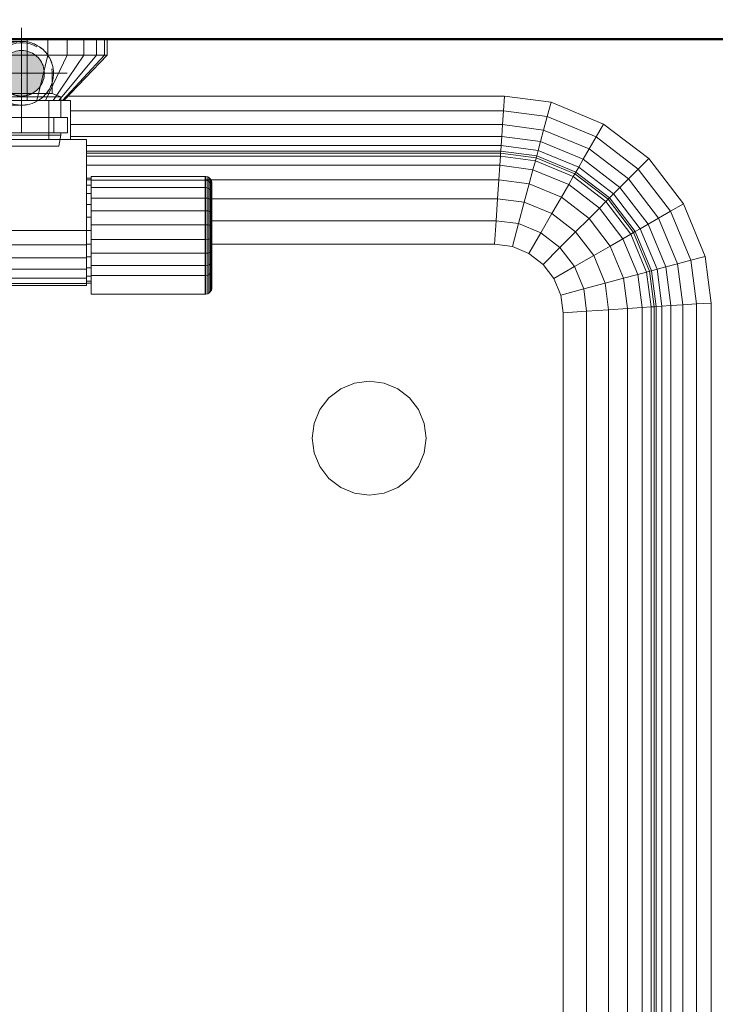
# Model space of a CAD drawing. Header units: millimetres. Extents: x 25610 to 48924, y 4737 to 39616.
# Tile 79 of 84: x 39975 to 40280, y 34874 to 35306. Entities that reach past the tile are written whole.
import ezdxf

# ---------------------------------------------------------------- set-up
doc = ezdxf.new("R2010")
doc.units = ezdxf.units.MM
for name, pattern in [('ADSK_Осевая', [700, 500, -100, 0, -100]), ('ADSK_Скрыто', [300, 150, -150]), ('ADSK_Штриховая_ш3 п1_5', [225, 150, -75])]:
    doc.linetypes.add(name, pattern=pattern)
for name, color, linetype, lineweight in [('A-DETL-____-HDLN', 90, 'ADSK_Скрыто', 9), ('A-DETL-____-MBND', 5, 'ADSK_Штриховая_ш3 п1_5', 20), ('A-WALL-____-MCUT', 113, 'Continuous', 50), ('A-WALL-____-OTLN', 113, 'Continuous', 20), ('M-EQPM-____-OTLN', 50, 'Continuous', 20), ('P-PIPE-____-CNTR', 3, 'ADSK_Осевая', 20), ('P-PIPE-____-OTLN', 3, 'Continuous', 20)]:
    doc.layers.add(name, color=color, linetype=linetype, lineweight=lineweight)

# ---------------------------------------------------------------- blocks, each defined once
blk = doc.blocks.new('Прямая форма - V line-610732-В_Этаж 02_Водопровод')
at = {"layer": 'A-WALL-____-MCUT', "color": 9}
for p, q in [((1005, 100), (400, 100)), ((400, 100), (400, 0)), ((1040, 100), (1027, 100)), ((1100, 100), (1060, 100)), ((1100, 0), (1100, 100)), ((400, 0), (1100, 0))]:
    blk.add_line(p, q, dxfattribs=at)
blk = doc.blocks.new('Прямая форма - SW - 015-610733-В_Этаж 02_Водопровод')
blk.add_blockref('Прямая форма - V line-610732-В_Этаж 02_Водопровод', (0, 0))
blk = doc.blocks.new('Прямая форма - V line-610915-В_Этаж 02_Водопровод')
at = {"layer": 'M-EQPM-____-OTLN', "color": 253}
for p, q in [((75, 758), (75, 765)), ((84.06, 758), (84.06, 765)), ((92.5, 758), (92.5, 765)), ((99.75, 758), (99.75, 765)), ((105.31, 758), (105.31, 765)), ((108.81, 758), (108.81, 765)), ((110, 758), (110, 765)), ((75, 758), (65.94, 758)), ((84.06, 758), (75, 758)), ((75, 758), (75, 738)), ((84.06, 758), (79.14, 738)), ((92.5, 758), (83, 738)), ((92.5, 758), (84.06, 758)), ((99.75, 758), (86.31, 738)), ((105.31, 758), (88.86, 738)), ((108.81, 758), (90.45, 738)), ((110, 758), (91, 738)), ((99.75, 758), (92.5, 758)), ((105.31, 758), (99.75, 758)), ((108.81, 758), (105.31, 758)), ((110, 758), (108.81, 758)), ((92.95, 740), (284.26, 740)), ((283.84, 733.53), (284.26, 740)), ((284.26, 740), (304.73, 737.3)), ((84.5, 738), (65.5, 738)), ((84.5, 721), (84.5, 738)), ((84.5, 738), (94, 738)), ((94, 738), (94, 721)), ((303.04, 731), (304.73, 737.3)), ((304.73, 737.3), (327.78, 727.76)), ((94, 733.53), (283.84, 733.53)), ((283.44, 727.5), (283.84, 733.53)), ((283.84, 733.53), (303.04, 731)), ((301.47, 725.13), (303.04, 731)), ((303.04, 731), (324.52, 722.11)), ((94, 727.5), (283.44, 727.5)), ((283.1, 722.32), (283.44, 727.5)), ((283.44, 727.5), (301.47, 725.13)), ((324.52, 722.11), (327.78, 727.76)), ((327.78, 727.76), (347.57, 712.57)), ((94, 722.32), (283.1, 722.32)), ((282.84, 718.35), (283.1, 722.32)), ((283.1, 722.32), (300.12, 720.08)), ((300.12, 720.08), (301.47, 725.13)), ((301.47, 725.13), (321.48, 716.84)), ((321.48, 716.84), (324.52, 722.11)), ((324.52, 722.11), (342.96, 707.96)), ((101, 721), (-101, 721)), ((101, 681), (101, 721)), ((101, 718.35), (282.84, 718.35)), ((282.84, 718.35), (282.68, 715.85)), ((299.08, 716.21), (282.84, 718.35)), ((300.12, 720.08), (299.08, 716.21)), ((300.12, 720.08), (318.87, 712.32)), ((318.87, 712.32), (321.48, 716.84)), ((321.48, 716.84), (338.66, 703.66)), ((282.68, 715.85), (101, 715.85)), ((282.62, 715), (101, 715)), ((101, 713.64), (282.53, 713.64)), ((282.53, 713.64), (282.27, 709.64)), ((282.62, 715), (282.53, 713.64)), ((282.53, 713.64), (297.85, 711.62)), ((282.68, 715.85), (282.62, 715)), ((298.21, 712.95), (282.62, 715)), ((298.43, 713.78), (282.68, 715.85)), ((298.21, 712.95), (297.85, 711.62)), ((298.43, 713.78), (298.21, 712.95)), ((315.17, 705.92), (298.21, 712.95)), ((299.08, 716.21), (298.43, 713.78)), ((315.6, 706.66), (298.43, 713.78)), ((316.86, 708.85), (299.08, 716.21)), ((342.96, 707.96), (347.57, 712.57)), ((347.57, 712.57), (362.76, 692.78)), ((101, 709.64), (282.27, 709.64)), ((282.27, 709.64), (281.85, 703.28)), ((282.27, 709.64), (296.81, 707.73)), ((297.85, 711.62), (296.81, 707.73)), ((297.85, 711.62), (314.49, 704.73)), ((316.86, 708.85), (315.6, 706.66)), ((318.87, 712.32), (316.86, 708.85)), ((332.13, 697.13), (316.86, 708.85)), ((334.96, 699.96), (318.87, 712.32)), ((103, 704), (101, 704)), ((103, 703.11), (103, 704.79)), ((153, 704.79), (103, 704.79)), ((153, 703.11), (153, 704.79)), ((153.39, 704.76), (153, 704.79)), ((153.39, 704.76), (153, 704.79)), ((153.39, 703.09), (153.39, 704.76)), ((153.39, 704.76), (153.39, 703.09)), ((154.15, 704.56), (153.39, 704.76)), ((154.15, 704.56), (153.39, 704.76)), ((154.15, 702.9), (154.15, 704.56)), ((154.15, 704.56), (154.15, 702.9)), ((154.83, 704.17), (154.15, 704.56)), ((154.83, 704.17), (154.15, 704.56)), ((154.83, 702.53), (154.83, 704.17)), ((154.83, 704.17), (154.83, 702.53)), ((155.38, 703.61), (154.83, 704.17)), ((155.38, 703.61), (154.83, 704.17)), ((296.81, 707.73), (295.15, 701.53)), ((296.81, 707.73), (312.47, 701.24)), ((314.49, 704.73), (312.47, 701.24)), ((315.17, 705.92), (314.49, 704.73)), ((314.49, 704.73), (328.77, 693.77)), ((315.6, 706.66), (315.17, 705.92)), ((329.74, 694.74), (315.17, 705.92)), ((330.35, 695.35), (315.6, 706.66)), ((338.66, 703.66), (342.96, 707.96)), ((342.96, 707.96), (357.11, 689.52)), ((103, 703.22), (101, 703.22)), ((103, 700.92), (101, 700.92)), ((103, 699.87), (103, 703.11)), ((153, 703.11), (103, 703.11)), ((103, 695.3), (103, 699.87)), ((153, 699.87), (103, 699.87)), ((281.85, 703.28), (153, 703.28)), ((153, 699.87), (153, 703.11)), ((153.39, 703.09), (153, 703.11)), ((153.39, 703.09), (153, 703.11)), ((153, 695.3), (153, 699.87)), ((153.39, 699.85), (153, 699.87)), ((153.39, 699.85), (153.39, 703.09)), ((154.15, 702.9), (153.39, 703.09)), ((153.39, 695.29), (153.39, 699.85)), ((154.15, 699.69), (153.39, 699.85)), ((154.15, 699.69), (154.15, 702.9)), ((154.83, 702.53), (154.15, 702.9)), ((154.15, 695.17), (154.15, 699.69)), ((154.83, 699.38), (154.15, 699.69)), ((154.83, 699.38), (154.83, 702.53)), ((155.38, 702.02), (154.83, 702.53)), ((155.38, 702.02), (155.38, 703.61)), ((155.38, 703.61), (155.38, 702.02)), ((155.77, 702.94), (155.38, 703.61)), ((155.77, 702.94), (155.38, 703.61)), ((155.38, 698.94), (155.38, 702.02)), ((155.77, 701.39), (155.38, 702.02)), ((155.77, 701.39), (155.38, 702.02)), ((155.77, 701.39), (155.77, 702.94)), ((155.77, 702.94), (155.77, 701.39)), ((155.97, 702.18), (155.77, 702.94)), ((155.97, 702.18), (155.77, 702.94)), ((155.77, 698.4), (155.77, 701.39)), ((155.77, 701.39), (155.77, 698.4)), ((155.97, 700.68), (155.77, 701.39)), ((155.97, 700.68), (155.77, 701.39)), ((155.97, 700.68), (155.97, 702.18)), ((155.97, 702.18), (155.97, 700.68)), ((156, 701.79), (155.97, 702.18)), ((156, 701.79), (155.97, 702.18)), ((155.97, 697.8), (155.97, 700.68)), ((155.97, 700.68), (155.97, 697.8)), ((156, 700.32), (155.97, 700.68)), ((156, 700.32), (155.97, 700.68)), ((156, 700.32), (156, 701.79)), ((156, 701.79), (156, 700.32)), ((156, 697.49), (156, 700.32)), ((156, 700.32), (156, 697.49)), ((281.85, 703.28), (281.31, 695)), ((281.85, 703.28), (295.15, 701.53)), ((295.15, 701.53), (292.99, 693.46)), ((295.15, 701.53), (309.26, 695.69)), ((312.47, 701.24), (309.26, 695.69)), ((312.47, 701.24), (325.92, 690.92)), ((334.96, 699.96), (332.13, 697.13)), ((338.66, 703.66), (334.96, 699.96)), ((347.32, 683.87), (334.96, 699.96)), ((338.66, 703.66), (351.84, 686.48)), ((103, 697.26), (101, 697.26)), ((103, 689.72), (103, 695.3)), ((153, 695.3), (103, 695.3)), ((153, 689.72), (153, 695.3)), ((153.39, 695.29), (153, 695.3)), ((153.39, 689.71), (153.39, 695.29)), ((154.15, 695.17), (153.39, 695.29)), ((154.83, 694.93), (154.83, 699.38)), ((155.38, 698.94), (154.83, 699.38)), ((155.38, 694.6), (155.38, 698.94)), ((155.77, 698.4), (155.38, 698.94)), ((155.77, 694.19), (155.77, 698.4)), ((155.97, 697.8), (155.77, 698.4)), ((155.97, 697.8), (155.77, 698.4)), ((155.97, 693.73), (155.97, 697.8)), ((155.97, 697.8), (155.97, 693.73)), ((156, 697.49), (155.97, 697.8)), ((156, 697.49), (155.97, 697.8)), ((156, 693.5), (156, 697.49)), ((156, 697.49), (156, 693.5)), ((309.26, 695.69), (305.09, 688.45)), ((309.26, 695.69), (321.39, 686.39)), ((330.35, 695.35), (329.74, 694.74)), ((332.13, 697.13), (330.35, 695.35)), ((341.66, 680.6), (330.35, 695.35)), ((343.85, 681.86), (332.13, 697.13)), ((103, 692.5), (101, 692.5)), ((154.15, 689.64), (154.15, 695.17)), ((154.83, 694.93), (154.15, 695.17)), ((154.83, 689.5), (154.83, 694.93)), ((155.38, 694.6), (154.83, 694.93)), ((155.38, 689.29), (155.38, 694.6)), ((155.77, 694.19), (155.38, 694.6)), ((281.31, 695), (155.77, 695)), ((155.77, 689.04), (155.77, 694.19)), ((155.97, 693.73), (155.77, 694.19)), ((155.97, 693.73), (155.77, 694.19)), ((155.97, 688.77), (155.97, 693.73)), ((155.97, 693.73), (155.97, 688.77)), ((156, 693.5), (155.97, 693.73)), ((156, 693.5), (155.97, 693.73)), ((156, 688.62), (156, 693.5)), ((156, 693.5), (156, 688.62)), ((281.31, 695), (280.68, 685.35)), ((292.99, 693.46), (281.31, 695)), ((292.99, 693.46), (290.47, 684.06)), ((305.09, 688.45), (292.99, 693.46)), ((325.92, 690.92), (321.39, 686.39)), ((328.77, 693.77), (325.92, 690.92)), ((325.92, 690.92), (336.24, 677.47)), ((329.74, 694.74), (328.77, 693.77)), ((328.77, 693.77), (339.73, 679.49)), ((340.92, 680.17), (329.74, 694.74)), ((357.11, 689.52), (362.76, 692.78)), ((362.76, 692.78), (372.3, 669.73)), ((103, 686.95), (101, 686.95)), ((103, 683.53), (103, 689.72)), ((153, 689.72), (103, 689.72)), ((153, 683.53), (153, 689.72)), ((153.39, 689.71), (153, 689.72)), ((153.39, 683.53), (153.39, 689.71)), ((154.15, 689.64), (153.39, 689.71)), ((154.15, 683.51), (154.15, 689.64)), ((154.83, 689.5), (154.15, 689.64)), ((154.83, 683.46), (154.83, 689.5)), ((155.38, 689.29), (154.83, 689.5)), ((155.38, 683.41), (155.38, 689.29)), ((155.77, 689.04), (155.38, 689.29)), ((155.77, 683.33), (155.77, 689.04)), ((155.97, 688.77), (155.77, 689.04)), ((155.97, 688.77), (155.77, 689.04)), ((155.97, 683.25), (155.97, 688.77)), ((155.97, 688.77), (155.97, 683.25)), ((156, 688.62), (155.97, 688.77)), ((156, 688.62), (155.97, 688.77)), ((156, 683.21), (156, 688.62)), ((156, 688.62), (156, 683.21)), ((305.09, 688.45), (300.22, 680.02)), ((305.09, 688.45), (315.48, 680.48)), ((351.84, 686.48), (357.11, 689.52)), ((357.11, 689.52), (366, 668.04)), ((103, 677.16), (103, 683.53)), ((153, 683.53), (103, 683.53)), ((153, 677.16), (153, 683.53)), ((153.39, 683.53), (153, 683.53)), ((153.39, 677.16), (153.39, 683.53)), ((154.15, 683.51), (153.39, 683.53)), ((154.15, 677.2), (154.15, 683.51)), ((154.83, 683.46), (154.15, 683.51)), ((154.83, 677.26), (154.83, 683.46)), ((155.38, 683.41), (154.83, 683.46)), ((155.38, 677.35), (155.38, 683.41)), ((155.77, 683.33), (155.38, 683.41)), ((280.68, 685.35), (155.77, 685.35)), ((155.77, 677.46), (155.77, 683.33)), ((155.97, 683.25), (155.77, 683.33)), ((155.97, 683.25), (155.77, 683.33)), ((155.97, 677.58), (155.97, 683.25)), ((155.97, 683.25), (155.97, 677.58)), ((156, 683.21), (155.97, 683.25)), ((156, 683.21), (155.97, 683.25)), ((156, 677.64), (156, 683.21)), ((156, 683.21), (156, 677.64)), ((280.68, 685.35), (280, 675)), ((290.47, 684.06), (280.68, 685.35)), ((290.47, 684.06), (287.76, 673.98)), ((300.22, 680.02), (290.47, 684.06)), ((321.39, 686.39), (315.48, 680.48)), ((321.39, 686.39), (330.69, 674.26)), ((347.32, 683.87), (343.85, 681.86)), ((351.84, 686.48), (347.32, 683.87)), ((355.08, 665.12), (347.32, 683.87)), ((360.13, 666.47), (351.84, 686.48)), ((-101, 681), (101, 681)), ((101, 674.79), (101, 681)), ((103, 681), (101, 681)), ((300.22, 680.02), (295, 670.98)), ((308.6, 673.6), (300.22, 680.02)), ((315.48, 680.48), (308.6, 673.6)), ((315.48, 680.48), (323.45, 670.09)), ((339.73, 679.49), (336.24, 677.47)), ((340.92, 680.17), (339.73, 679.49)), ((339.73, 679.49), (346.62, 662.85)), ((341.66, 680.6), (340.92, 680.17)), ((347.95, 663.21), (340.92, 680.17)), ((343.85, 681.86), (341.66, 680.6)), ((348.78, 663.43), (341.66, 680.6)), ((351.21, 664.08), (343.85, 681.86)), ((-101, 674.79), (101, 674.79)), ((103, 675.05), (101, 675.05)), ((101, 674.79), (101, 669)), ((103, 671.06), (103, 677.16)), ((103, 677.16), (153, 677.16)), ((153, 671.06), (153, 677.16)), ((153, 677.16), (153.39, 677.16)), ((153.39, 677.16), (154.15, 677.2)), ((153.39, 671.07), (153.39, 677.16)), ((154.15, 677.2), (154.83, 677.26)), ((154.15, 671.15), (154.15, 677.2)), ((154.83, 677.26), (155.38, 677.35)), ((154.83, 671.32), (154.83, 677.26)), ((155.38, 677.35), (155.77, 677.46)), ((155.38, 671.55), (155.38, 677.35)), ((155.77, 677.46), (155.97, 677.58)), ((155.97, 677.58), (155.77, 677.46)), ((155.77, 671.83), (155.77, 677.46)), ((280, 675), (155.77, 675)), ((280, 675), (155.77, 675)), ((155.97, 677.58), (156, 677.64)), ((156, 677.64), (155.97, 677.58)), ((155.97, 677.58), (155.97, 672.15)), ((155.97, 672.15), (155.97, 677.58)), ((156, 677.64), (156, 672.31)), ((156, 672.31), (156, 677.64)), ((287.76, 673.98), (280, 675)), ((287.76, 673.98), (280, 675)), ((295, 670.98), (287.76, 673.98)), ((295, 670.98), (287.76, 673.98)), ((330.69, 674.26), (323.45, 670.09)), ((336.24, 677.47), (330.69, 674.26)), ((330.69, 674.26), (336.53, 660.15)), ((336.24, 677.47), (342.73, 661.81)), ((103, 669.5), (101, 669.5)), ((103, 665.66), (103, 671.06)), ((153, 671.06), (103, 671.06)), ((153.39, 671.07), (153, 671.06)), ((153, 665.66), (153, 671.06)), ((154.15, 671.15), (153.39, 671.07)), ((153.39, 665.67), (153.39, 671.07)), ((154.83, 671.32), (154.15, 671.15)), ((154.15, 665.8), (154.15, 671.15)), ((155.38, 671.55), (154.83, 671.32)), ((154.83, 666.06), (154.83, 671.32)), ((155.77, 671.83), (155.38, 671.55)), ((155.38, 666.41), (155.38, 671.55)), ((155.97, 672.15), (155.77, 671.83)), ((155.97, 672.15), (155.77, 671.83)), ((155.77, 666.85), (155.77, 671.83)), ((156, 672.31), (155.97, 672.15)), ((156, 672.31), (155.97, 672.15)), ((155.97, 672.15), (155.97, 667.34)), ((155.97, 667.34), (155.97, 672.15)), ((156, 672.31), (156, 667.59)), ((156, 667.59), (156, 672.31)), ((301.21, 666.21), (295, 670.98)), ((301.21, 666.21), (295, 670.98)), ((308.6, 673.6), (301.21, 666.21)), ((315.02, 665.22), (308.6, 673.6)), ((323.45, 670.09), (315.02, 665.22)), ((323.45, 670.09), (328.46, 657.99)), ((366, 668.04), (372.3, 669.73)), ((372.3, 669.73), (375, 649.26)), ((101, 669), (-101, 669)), ((101, 669), (101, 664.03)), ((103, 661.34), (103, 665.66)), ((153, 665.66), (103, 665.66)), ((153.39, 665.67), (153, 665.66)), ((153, 661.34), (153, 665.66)), ((154.15, 665.8), (153.39, 665.67)), ((153.39, 661.36), (153.39, 665.67)), ((154.83, 666.06), (154.15, 665.8)), ((154.15, 661.52), (154.15, 665.8)), ((155.38, 666.41), (154.83, 666.06)), ((154.83, 661.82), (154.83, 666.06)), ((155.77, 666.85), (155.38, 666.41)), ((155.38, 662.26), (155.38, 666.41)), ((155.97, 667.34), (155.77, 666.85)), ((155.97, 667.34), (155.77, 666.85)), ((155.77, 662.79), (155.77, 666.85)), ((156, 667.59), (155.97, 667.34)), ((156, 667.59), (155.97, 667.34)), ((155.97, 667.34), (155.97, 663.38)), ((155.97, 663.38), (155.97, 667.34)), ((156, 667.59), (156, 663.68)), ((156, 663.68), (156, 667.59)), ((305.98, 660), (301.21, 666.21)), ((305.98, 660), (301.21, 666.21)), ((315.02, 665.22), (305.98, 660)), ((315.02, 665.22), (319.06, 655.47)), ((355.08, 665.12), (351.21, 664.08)), ((360.13, 666.47), (355.08, 665.12)), ((357.32, 648.1), (355.08, 665.12)), ((366, 668.04), (360.13, 666.47)), ((362.5, 648.44), (360.13, 666.47)), ((366, 668.04), (368.53, 648.84)), ((101, 664.03), (-101, 664.03)), ((103, 664.74), (101, 664.74)), ((101, 664.03), (101, 660.22)), ((103, 661.08), (101, 661.08)), ((103, 653.08), (103, 661.34)), ((153, 661.34), (103, 661.34)), ((153.39, 661.36), (153, 661.34)), ((153, 653.08), (153, 661.34)), ((154.15, 661.52), (153.39, 661.36)), ((153.39, 653.11), (153.39, 661.36)), ((154.83, 661.82), (154.15, 661.52)), ((154.15, 653.31), (154.15, 661.52)), ((155.38, 662.26), (154.83, 661.82)), ((154.83, 653.7), (154.83, 661.82)), ((155.77, 662.79), (155.38, 662.26)), ((155.38, 654.25), (155.38, 662.26)), ((155.97, 663.38), (155.77, 662.79)), ((155.77, 654.93), (155.77, 662.79)), ((156, 663.68), (155.97, 663.38)), ((156, 663.68), (155.97, 663.38)), ((155.97, 655.69), (155.97, 663.38)), ((342.73, 661.81), (336.53, 660.15)), ((346.62, 662.85), (342.73, 661.81)), ((342.73, 661.81), (344.64, 647.27)), ((347.95, 663.21), (346.62, 662.85)), ((346.62, 662.85), (348.64, 647.53)), ((348.78, 663.43), (347.95, 663.21)), ((350, 647.62), (347.95, 663.21)), ((351.21, 664.08), (348.78, 663.43)), ((350.85, 647.68), (348.78, 663.43)), ((353.35, 647.84), (351.21, 664.08)), ((101, 660.22), (-101, 660.22)), ((101, 657.82), (-101, 657.82)), ((101, 657), (-101, 657)), ((101, 660.22), (101, 657.82)), ((103, 658.78), (101, 658.78)), ((103, 658), (101, 658)), ((101, 657.82), (101, 657)), ((308.98, 652.76), (305.98, 660)), ((308.98, 652.76), (305.98, 660)), ((328.46, 657.99), (319.06, 655.47)), ((336.53, 660.15), (328.46, 657.99)), ((328.46, 657.99), (330, 646.31)), ((336.53, 660.15), (338.28, 646.85)), ((153, 653.08), (103, 653.08)), ((153.39, 653.11), (153, 653.08)), ((154.15, 653.31), (153.39, 653.11)), ((154.83, 653.7), (154.15, 653.31)), ((155.38, 654.25), (154.83, 653.7)), ((155.77, 654.93), (155.38, 654.25)), ((155.97, 655.69), (155.77, 654.93)), ((319.06, 655.47), (308.98, 652.76)), ((310, 645), (308.98, 652.76)), ((310, 645), (308.98, 652.76)), ((319.06, 655.47), (320.35, 645.68)), ((353.35, 647.84), (350.85, 647.68)), ((357.32, 648.1), (353.35, 647.84)), ((353.35, 208), (353.35, 647.84)), ((362.5, 648.44), (357.32, 648.1)), ((357.32, 208), (357.32, 648.1)), ((368.53, 648.84), (362.5, 648.44)), ((362.5, 208), (362.5, 648.44)), ((368.53, 648.84), (375, 649.26)), ((368.53, 173), (368.53, 648.84)), ((375, 649.26), (375, 173)), ((320.35, 645.68), (310, 645)), ((310, 0), (310, 645)), ((310, 645), (310, -645)), ((330, 646.31), (320.35, 645.68)), ((320.35, 645.68), (320.35, -645.68)), ((338.28, 646.85), (330, 646.31)), ((330, 646.31), (330, -646.31)), ((344.64, 647.27), (338.28, 646.85)), ((338.28, 646.85), (338.28, -646.85)), ((348.64, 647.53), (344.64, 647.27)), ((344.64, 647.27), (344.64, -647.27)), ((350, 647.62), (348.64, 647.53)), ((348.64, 647.53), (348.64, 208)), ((350.85, 647.68), (350, 647.62)), ((350, 208), (350, 647.62)), ((350.85, 208), (350.85, 647.68)), ((212.5, 611.65), (218.53, 614.15)), ((218.53, 614.15), (225, 615)), ((225, 615), (231.47, 614.15)), ((231.47, 614.15), (237.5, 611.65)), ((207.32, 607.68), (212.5, 611.65)), ((237.5, 611.65), (242.68, 607.68)), ((203.35, 602.5), (207.32, 607.68)), ((242.68, 607.68), (246.65, 602.5)), ((200.85, 596.47), (203.35, 602.5)), ((246.65, 602.5), (249.15, 596.47)), ((200, 590), (200.85, 596.47)), ((249.15, 596.47), (250, 590)), ((200.85, 583.53), (200, 590)), ((250, 590), (249.15, 583.53)), ((203.35, 577.5), (200.85, 583.53)), ((249.15, 583.53), (246.65, 577.5)), ((207.32, 572.32), (203.35, 577.5)), ((246.65, 577.5), (242.68, 572.32)), ((212.5, 568.35), (207.32, 572.32)), ((242.68, 572.32), (237.5, 568.35)), ((218.53, 565.85), (212.5, 568.35)), ((225, 565), (218.53, 565.85)), ((231.47, 565.85), (225, 565)), ((237.5, 568.35), (231.47, 565.85))]:
    blk.add_line(p, q, dxfattribs=at)
blk = doc.blocks.new('Прямая форма - FU - 055-610916-В_Этаж 02_Водопровод')
blk.add_blockref('Прямая форма - V line-610915-В_Этаж 02_Водопровод', (0, 0))
blk = doc.blocks.new('V line_ifc_RVT-1-В_Этаж 02_Водопровод')
at = {"layer": 'A-WALL-____-OTLN', "color": 253, "lineweight": 20, "rotation": 180}
blk.add_blockref('Прямая форма - SW - 015-610733-В_Этаж 02_Водопровод', (40703.24, 35397.63), dxfattribs=at)
at = {"layer": 'M-EQPM-____-OTLN', "color": 253, "lineweight": 20}
blk.add_blockref('Прямая форма - FU - 055-610916-В_Этаж 02_Водопровод', (39903.24, 34532.63), dxfattribs=at)
blk = doc.blocks.new('VTp_724_0 Водорозетка двойная - VTp_724_0-V24-В_Этаж 02_Водопровод')
at = {"layer": 'A-DETL-____-HDLN'}
for p, q in [((-67.82, 8.8), (-77.18, 8.8)), ((77.19, 8.8), (67.82, 8.8))]:
    blk.add_line(p, q, dxfattribs=at)
at = {"layer": 'M-EQPM-____-OTLN'}
for p, q in [((-88.85, 32), (-89.75, 27.2)), ((-56.15, 32), (-88.85, 32)), ((-55.25, 27.2), (-56.15, 32)), ((56.15, 32), (55.25, 27.2)), ((88.85, 32), (56.15, 32)), ((89.75, 27.2), (88.85, 32)), ((-92.58, 26.1), (-86.7, 26.1)), ((-92.58, 19.4), (-92.58, 26.1)), ((-89.75, 27.2), (-89.75, 26.1)), ((-55.25, 27.2), (-89.75, 27.2)), ((-86.7, 26.1), (-72.5, 26.1)), ((-86.7, 19.4), (-86.7, 26.1)), ((-72.5, 26.1), (-58.3, 26.1)), ((-72.5, 19.4), (-72.5, 26.1)), ((-58.3, 26.1), (-52.42, 26.1)), ((-58.3, 26.1), (-58.3, 19.4)), ((-55.25, 26.1), (-55.25, 27.2)), ((-52.42, 19.4), (-52.42, 26.1)), ((52.42, 26.1), (58.3, 26.1)), ((52.42, 19.4), (52.42, 26.1)), ((55.25, 27.2), (55.25, 26.1)), ((89.75, 27.2), (55.25, 27.2)), ((58.3, 26.1), (72.5, 26.1)), ((58.3, 19.4), (58.3, 26.1)), ((72.5, 26.1), (86.7, 26.1)), ((72.5, 19.4), (72.5, 26.1)), ((86.7, 26.1), (92.58, 26.1)), ((86.7, 26.1), (86.7, 19.4)), ((89.75, 26.1), (89.75, 27.2)), ((92.58, 19.4), (92.58, 26.1)), ((-86.7, 19.4), (-92.58, 19.4)), ((-89.75, 19.4), (-89.75, 10.4)), ((-72.5, 19.4), (-86.7, 19.4)), ((-58.3, 19.4), (-72.5, 19.4)), ((-52.42, 19.4), (-58.3, 19.4)), ((-55.25, 11), (-55.25, 19.4)), ((58.3, 19.4), (52.42, 19.4)), ((55.25, 19.4), (55.25, 11)), ((72.5, 19.4), (58.3, 19.4)), ((86.7, 19.4), (72.5, 19.4)), ((92.58, 19.4), (86.7, 19.4)), ((89.75, 10.4), (89.75, 19.4)), ((-89.75, 10.4), (-85.9, 8.8)), ((-55.99, 10.4), (-89.75, 10.4)), ((-85.9, 8.8), (-85.9, 0)), ((-77.23, 8.8), (-85.9, 8.8)), ((-60.07, 8.8), (-67.77, 8.8)), ((-60.07, 8.8), (-60.07, 8)), ((55.99, 11), (-55.99, 11)), ((-55.99, 11), (-55.99, 10.4)), ((55.99, 10.4), (55.99, 11)), ((89.75, 10.4), (55.99, 10.4)), ((67.77, 8.8), (60.07, 8.8)), ((60.07, 8), (60.07, 8.8)), ((85.9, 8.8), (77.23, 8.8)), ((85.9, 8.8), (89.75, 10.4)), ((85.9, 0), (85.9, 8.8)), ((-60.07, 8), (-45.3, 8)), ((-59.1, 0), (-59.1, 8)), ((-45.3, 8), (-38.02, 0)), ((-36, 2.23), (-41.25, 8)), ((-41.25, 8), (-30.75, 8)), ((-30.75, 8), (-36, 2.23)), ((-33.98, 0), (-26.7, 8)), ((-26.7, 8), (-9.3, 8)), ((-9.3, 8), (-2.02, 0)), ((0, 2.23), (-5.25, 8)), ((-5.25, 8), (5.25, 8)), ((5.25, 8), (0, 2.23)), ((2.02, 0), (9.3, 8)), ((9.3, 8), (26.7, 8)), ((26.7, 8), (33.98, 0)), ((30.75, 8), (41.25, 8)), ((36, 2.23), (30.75, 8)), ((41.25, 8), (36, 2.23)), ((38.02, 0), (45.3, 8)), ((45.3, 8), (60.07, 8)), ((59.1, 8), (59.1, 0)), ((-38.02, 0), (-45.3, -8)), ((-41.25, -8), (-36, -2.23)), ((-36, -2.23), (-30.75, -8)), ((-26.7, -8), (-33.98, 0)), ((-2.02, 0), (-9.3, -8)), ((-5.25, -8), (0, -2.23)), ((0, -2.23), (5.25, -8)), ((9.3, -8), (2.02, 0)), ((33.98, 0), (26.7, -8)), ((30.75, -8), (36, -2.23)), ((36, -2.23), (41.25, -8)), ((45.3, -8), (38.02, 0)), ((-45.3, -8), (-62.98, -8)), ((-30.75, -8), (-41.25, -8)), ((-9.3, -8), (-26.7, -8)), ((5.25, -8), (-5.25, -8)), ((26.7, -8), (9.3, -8)), ((41.25, -8), (30.75, -8)), ((62.98, -8), (45.3, -8)), ((-66.71, -11), (66.71, -11))]:
    blk.add_line(p, q, dxfattribs=at)
for centre, radius, start, end in [((-212.07, 402.15), 421.7, 291.1285, 291.7236), ((212.07, 402.15), 421.7, 248.2764, 248.8715), ((-72.5, 0), 13.4, 180, 188.2152), ((-72.5, 0), 13.4, 351.8321, 360), ((-72.5, 0), 13.4, 352.5609, 0), ((72.5, 0), 13.4, 180, 187.4391), ((72.5, 0), 13.4, 180, 188.1679), ((72.5, 0), 13.4, 352.1811, 0), ((-72.5, 0), 13.4, 322.9736, 327.3036), ((-72.5, 0), 13.4, 323.0818, 327.2475), ((-72.5, 0), 13.4, 323.3436, 330.7909), ((72.5, 0), 13.4, 209.2091, 216.6564), ((72.5, 0), 13.4, 212.6969, 217.0264), ((72.5, 0), 13.4, 212.753, 216.9182), ((-72.5, 0), 13.4, 240, 293.6489), ((-72.5, 0), 13.4, 296.8936, 306.3065), ((72.5, 0), 13.4, 233.6935, 243.1064), ((72.5, 0), 13.4, 246.3511, 288.109)]:
    blk.add_arc(centre, radius, start, end, dxfattribs=at)
for points in [[(-62.98, -8), (-63.51, -8.62), (-64.66, -9.75), (-65.99, -10.62), (-66.71, -11)], [(66.71, -11), (65.99, -10.62), (64.66, -9.75), (63.51, -8.62), (62.98, -8)]]:
    blk.add_open_spline(points, degree=3, dxfattribs=at)
blk = doc.blocks.new('ADSK_Полипропилен_Отвод - Универсальный-V33-В_Этаж 02_Водопровод')
at = {"layer": 'A-DETL-____-HDLN', "color": 140}
for p, q in [((39949.24, 35293.7), (39949.24, 35282.64)), ((39949.24, 35282.64), (39949.24, 35271.57)), ((39958.54, 35268.64), (39975.74, 35268.64))]:
    blk.add_line(p, q, dxfattribs=at)
at = {"layer": 'A-DETL-____-HDLN', "color": 140, "flags": 128}
for points in [[(39987.38, 35274.86), (39987.06, 35274.4), (39986.72, 35273.95), (39986.37, 35273.52)], [(39988.9, 35277.85), (39988.7, 35277.33), (39988.47, 35276.81), (39988.23, 35276.31)], [(39981.98, 35270.1), (39981.47, 35269.87), (39980.96, 35269.65), (39980.43, 35269.45)], [(39984.78, 35271.95), (39984.34, 35271.59), (39983.9, 35271.26), (39983.43, 35270.94)], [(39978.27, 35268.87), (39977.72, 35268.78), (39977.16, 35268.71), (39976.61, 35268.67)]]:
    blk.add_lwpolyline(points, dxfattribs=at)
at = {"layer": 'A-DETL-____-HDLN', "color": 140}
for radius, start, end in [(14, 127.7841, 180), (10, 90, 240), (10, 300, 90), (14, 180, 195), (14, 195, 195.7867), (14, 196.8509, 210), (14, 210, 343.1492), (14, 344.2133, 345), (10, 240, 241.3927), (10, 242.3684, 255), (10, 255, 270), (10, 270, 285), (10, 285, 297.6354), (10, 298.5979, 300)]:
    blk.add_arc((39975.74, 35282.64), radius, start, end, dxfattribs=at)
for points, knots in [([(39967.14, 35293.68), (39966.99, 35293.57), (39966.65, 35293.29), (39966.13, 35292.83), (39965.77, 35292.46), (39965.58, 35292.27)], [0.47373537, 0.47373537, 0.47373537, 0.47373537, 0.5, 0.53571429, 0.57142857, 0.57142857, 0.57142857, 0.57142857]), ([(39965.58, 35273.01), (39965.77, 35272.82), (39966.13, 35272.45), (39966.89, 35271.77), (39967.49, 35271.32), (39967.9, 35271.04)], [0.4285714, 0.4285714, 0.4285714, 0.4285714, 0.4642857, 0.5, 0.5714286, 0.5714286, 0.5714286, 0.5714286]), ([(39969.34, 35270.19), (39969.7, 35270.01), (39970.43, 35269.67), (39971.17, 35269.4), (39971.55, 35269.28)], [0.6543136, 0.6543136, 0.6543136, 0.6543136, 0.7142857, 0.7758908, 0.7758908, 0.7758908, 0.7758908])]:
    blk.add_open_spline(points, degree=3, knots=knots, dxfattribs=at)
blk.add_open_spline([(39973.06, 35268.9), (39973.95, 35268.73), (39974.85, 35268.64), (39975.74, 35268.64)], degree=3, dxfattribs=at)
at = {"layer": 'A-DETL-____-MBND', "color": 150}
for p, q in [((39975.74, 35296.64), (39949.24, 35296.64)), ((39949.24, 35296.64), (39949.24, 35293.73)), ((39949.24, 35271.54), (39949.24, 35268.64)), ((39949.24, 35268.64), (39958.49, 35268.64))]:
    blk.add_line(p, q, dxfattribs=at)
at = {"layer": 'A-DETL-____-MBND', "color": 150, "flags": 128}
for points in [[(39976.86, 35296.59), (39977.42, 35296.54), (39977.97, 35296.46), (39978.52, 35296.36)], [(39980.15, 35295.93), (39980.68, 35295.74), (39981.2, 35295.53), (39981.71, 35295.31)], [(39983.65, 35294.19), (39984.1, 35293.87), (39984.55, 35293.53), (39984.97, 35293.16)], [(39986.17, 35291.98), (39986.53, 35291.56), (39986.88, 35291.12), (39987.21, 35290.67)], [(39988.34, 35288.74), (39988.58, 35288.23), (39988.79, 35287.71), (39988.98, 35287.19)], [(39989.54, 35285.02), (39989.62, 35284.47), (39989.69, 35283.91)], [(39989.71, 35281.67), (39989.66, 35281.11), (39989.59, 35280.56), (39989.49, 35280.01)]]:
    blk.add_lwpolyline(points, dxfattribs=at)
at = {"layer": 'A-DETL-____-MBND', "color": 150}
for start, end in [(0, 127.5804), (345, 0)]:
    blk.add_arc((39975.74, 35282.64), 14, start, end, dxfattribs=at)
for points, knots in [([(39971.55, 35296), (39971.17, 35295.88), (39970.43, 35295.61), (39969.7, 35295.27), (39969.34, 35295.09)], [0.2241092, 0.2241092, 0.2241092, 0.2241092, 0.2857143, 0.3456864, 0.3456864, 0.3456864, 0.3456864]), ([(39967.9, 35294.23), (39967.69, 35294.1), (39967.45, 35293.92), (39967.21, 35293.74), (39967.17, 35293.71)], [0.42857143, 0.42857143, 0.42857143, 0.42857143, 0.46428571, 0.4718776, 0.4718776, 0.4718776, 0.4718776])]:
    blk.add_open_spline(points, degree=3, knots=knots, dxfattribs=at)
blk.add_open_spline([(39975.74, 35296.64), (39974.85, 35296.64), (39973.95, 35296.55), (39973.06, 35296.38)], degree=3, dxfattribs=at)

msp = doc.modelspace()

# ---------------------------------------------------------------- hatches: boundary and pattern name
at = {"layer": 'P-PIPE-____-OTLN'}
msp.add_hatch(color=256, dxfattribs=at).paths.add_polyline_path([(39975.74, 35272.64), (39979.96, 35273.65), (39980.74, 35273.98), (39982.81, 35275.57), (39984.4, 35277.64), (39985.4, 35280.05), (39985.74, 35282.64), (39985.4, 35285.23), (39984.4, 35287.64), (39982.65, 35289.84), (39980.74, 35291.3), (39978.33, 35292.3), (39975.74, 35292.64), (39973.16, 35292.3), (39970.74, 35291.3), (39968.67, 35289.71), (39967.08, 35287.64), (39966.08, 35285.23), (39965.74, 35282.64), (39966.08, 35280.05), (39967.08, 35277.64), (39968.67, 35275.57), (39970.74, 35273.98), (39973.16, 35272.98)])

# ---------------------------------------------------------------- linework, layer by layer
at = {"layer": 'P-PIPE-____-CNTR', "color": 150}
for p, q in [((39975.74, 35262.64), (39975.74, 35302.64)), ((39955.74, 35282.64), (39995.74, 35282.64))]:
    msp.add_line(p, q, dxfattribs=at)

# ---------------------------------------------------------------- block references
at = {"lineweight": 9}
msp.add_blockref('V line_ifc_RVT-1-В_Этаж 02_Водопровод', (0, 0), dxfattribs=at)
at = {"layer": 'A-DETL-____-HDLN', "rotation": 180.0000468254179}
msp.add_blockref('VTp_724_0 Водорозетка двойная - VTp_724_0-V24-В_Этаж 02_Водопровод', (39903.24, 35282.64), dxfattribs=at)
at = {"layer": 'A-DETL-____-HDLN', "color": 140}
msp.add_blockref('ADSK_Полипропилен_Отвод - Универсальный-V33-В_Этаж 02_Водопровод', (0, 0), dxfattribs=at)

doc.saveas('drawing.dxf')
